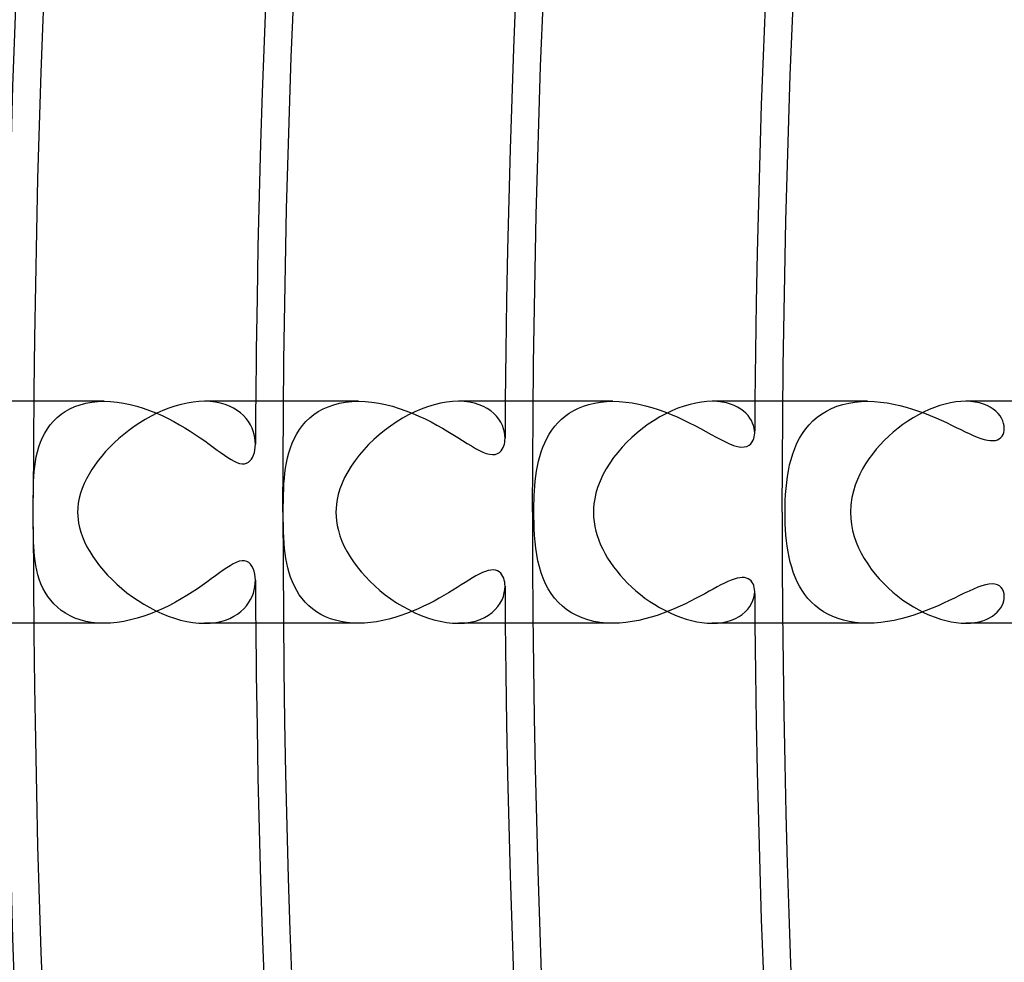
# Model space of a CAD drawing. Header units: millimetres. Extents: x -280 to 280, y -247 to 247.
# Tile 15 of 85: x -230 to -212, y -8 to 9. Entities that reach past the tile are written whole.
import ezdxf

# ---------------------------------------------------------------- set-up
doc = ezdxf.new("R2010")
doc.units = ezdxf.units.MM
doc.layers.add('HIDDEN', color=7, linetype='Continuous')
doc.layers.add('THICK', color=7, linetype='Continuous')

msp = doc.modelspace()

# ---------------------------------------------------------------- linework, layer by layer
at = {"layer": 'HIDDEN'}
for p, q in [((-228.724, 2), (-229.991, 2)), ((-229.154, 1.939), (-229.053, 1.966)), ((-229.053, 1.966), (-228.947, 1.985)), ((-228.947, 1.985), (-228.837, 1.996)), ((-228.837, 1.996), (-228.723, 2)), ((-228.723, 2), (-228.607, 1.996)), ((-228.607, 1.996), (-228.49, 1.985)), ((-228.49, 1.985), (-228.372, 1.967)), ((-228.372, 1.967), (-228.254, 1.943)), ((-226.811, 1.996), (-226.912, 2)), ((-226.716, 1.986), (-226.811, 1.996)), ((-226.625, 1.968), (-226.716, 1.986)), ((-226.54, 1.944), (-226.625, 1.968)), ((-224.138, 2), (-225.491, 2)), ((-224.585, 1.937), (-224.48, 1.965)), ((-224.48, 1.965), (-224.37, 1.984)), ((-224.37, 1.984), (-224.256, 1.996)), ((-224.256, 1.996), (-224.138, 2)), ((-224.138, 2), (-224.018, 1.996)), ((-224.018, 1.996), (-223.896, 1.985)), ((-223.896, 1.985), (-223.772, 1.966)), ((-223.772, 1.966), (-223.649, 1.941)), ((-222.233, 1.996), (-222.335, 2)), ((-222.135, 1.984), (-222.233, 1.996)), ((-222.045, 1.965), (-222.135, 1.984)), ((-221.961, 1.939), (-222.045, 1.965)), ((-219.55, 2), (-220.991, 2)), ((-219.985, 1.944), (-219.883, 1.968)), ((-219.883, 1.968), (-219.777, 1.986)), ((-219.777, 1.986), (-219.665, 1.996)), ((-219.665, 1.996), (-219.551, 2)), ((-219.551, 2), (-219.436, 1.997)), ((-219.436, 1.997), (-219.32, 1.987)), ((-219.32, 1.987), (-219.202, 1.971)), ((-219.202, 1.971), (-219.083, 1.948)), ((-217.669, 1.997), (-217.76, 2)), ((-217.584, 1.987), (-217.669, 1.997)), ((-217.504, 1.971), (-217.584, 1.987)), ((-217.431, 1.95), (-217.504, 1.971)), ((-214.96, 2), (-216.491, 2)), ((-215.408, 1.943), (-215.3, 1.968)), ((-215.3, 1.968), (-215.189, 1.986)), ((-215.189, 1.986), (-215.075, 1.997)), ((-215.075, 1.997), (-214.959, 2)), ((-214.959, 2), (-214.842, 1.997)), ((-214.842, 1.997), (-214.725, 1.987)), ((-214.725, 1.987), (-214.608, 1.971)), ((-214.608, 1.971), (-214.492, 1.95)), ((-213.102, 1.997), (-213.189, 2)), ((-213.02, 1.987), (-213.102, 1.997)), ((-212.943, 1.972), (-213.02, 1.987)), ((-212.872, 1.951), (-212.943, 1.972)), ((-229.5, 1.766), (-229.423, 1.819)), ((-229.423, 1.819), (-229.339, 1.865)), ((-229.339, 1.865), (-229.25, 1.906)), ((-229.25, 1.906), (-229.154, 1.939)), ((-228.254, 1.943), (-228.136, 1.913)), ((-228.136, 1.913), (-228.019, 1.877)), ((-228.019, 1.877), (-227.904, 1.836)), ((-227.904, 1.836), (-227.791, 1.791)), ((-227.791, 1.791), (-227.68, 1.742)), ((-226.461, 1.914), (-226.54, 1.944)), ((-226.389, 1.878), (-226.461, 1.914)), ((-226.322, 1.837), (-226.389, 1.878)), ((-226.262, 1.792), (-226.322, 1.837)), ((-226.209, 1.743), (-226.262, 1.792)), ((-224.942, 1.76), (-224.862, 1.814)), ((-224.862, 1.814), (-224.776, 1.862)), ((-224.776, 1.862), (-224.683, 1.903)), ((-224.683, 1.903), (-224.585, 1.937)), ((-223.649, 1.941), (-223.526, 1.91)), ((-223.526, 1.91), (-223.404, 1.873)), ((-223.404, 1.873), (-223.285, 1.831)), ((-223.285, 1.831), (-223.167, 1.785)), ((-223.167, 1.785), (-223.051, 1.735)), ((-221.885, 1.907), (-221.961, 1.939)), ((-221.815, 1.869), (-221.885, 1.907)), ((-221.752, 1.827), (-221.815, 1.869)), ((-221.697, 1.78), (-221.752, 1.827)), ((-221.648, 1.73), (-221.697, 1.78)), ((-220.411, 1.733), (-220.337, 1.786)), ((-220.337, 1.786), (-220.257, 1.834)), ((-220.257, 1.834), (-220.172, 1.876)), ((-220.172, 1.876), (-220.081, 1.913)), ((-220.081, 1.913), (-219.985, 1.944)), ((-219.083, 1.948), (-218.965, 1.921)), ((-218.965, 1.921), (-218.848, 1.888)), ((-218.848, 1.888), (-218.732, 1.851)), ((-218.732, 1.851), (-218.616, 1.81)), ((-218.616, 1.81), (-218.503, 1.765)), ((-217.363, 1.925), (-217.431, 1.95)), ((-217.302, 1.895), (-217.363, 1.925)), ((-217.246, 1.861), (-217.302, 1.895)), ((-217.196, 1.824), (-217.246, 1.861)), ((-217.152, 1.784), (-217.196, 1.824)), ((-217.114, 1.742), (-217.152, 1.784)), ((-215.789, 1.771), (-215.702, 1.824)), ((-215.702, 1.824), (-215.61, 1.87)), ((-215.61, 1.87), (-215.512, 1.91)), ((-215.512, 1.91), (-215.408, 1.943)), ((-214.492, 1.95), (-214.377, 1.925)), ((-214.377, 1.925), (-214.263, 1.895)), ((-214.263, 1.895), (-214.152, 1.861)), ((-214.152, 1.861), (-214.043, 1.825)), ((-214.043, 1.825), (-213.936, 1.785)), ((-213.936, 1.785), (-213.831, 1.744)), ((-212.806, 1.925), (-212.872, 1.951)), ((-212.747, 1.895), (-212.806, 1.925)), ((-212.693, 1.86), (-212.747, 1.895)), ((-212.647, 1.822), (-212.693, 1.86)), ((-212.606, 1.782), (-212.647, 1.822)), ((-212.572, 1.739), (-212.606, 1.782)), ((-229.695, 1.576), (-229.636, 1.644)), ((-229.636, 1.644), (-229.571, 1.707)), ((-229.571, 1.707), (-229.5, 1.766)), ((-227.68, 1.742), (-227.571, 1.69)), ((-227.571, 1.69), (-227.466, 1.635)), ((-227.466, 1.635), (-227.364, 1.578)), ((-226.161, 1.69), (-226.209, 1.743)), ((-226.12, 1.634), (-226.161, 1.69)), ((-226.086, 1.577), (-226.12, 1.634)), ((-225.145, 1.566), (-225.084, 1.636)), ((-225.084, 1.636), (-225.016, 1.7)), ((-225.016, 1.7), (-224.942, 1.76)), ((-223.051, 1.735), (-222.938, 1.682)), ((-222.938, 1.682), (-222.829, 1.627)), ((-222.829, 1.627), (-222.724, 1.571)), ((-221.607, 1.676), (-221.648, 1.73)), ((-221.572, 1.621), (-221.607, 1.676)), ((-221.544, 1.563), (-221.572, 1.621)), ((-220.599, 1.549), (-220.542, 1.614)), ((-220.542, 1.614), (-220.479, 1.676)), ((-220.479, 1.676), (-220.411, 1.733)), ((-218.503, 1.765), (-218.391, 1.717)), ((-218.391, 1.717), (-218.282, 1.666)), ((-218.282, 1.666), (-218.175, 1.614)), ((-218.175, 1.614), (-218.071, 1.561)), ((-217.081, 1.698), (-217.114, 1.742)), ((-217.054, 1.653), (-217.081, 1.698)), ((-217.032, 1.607), (-217.054, 1.653)), ((-217.016, 1.561), (-217.032, 1.607)), ((-216.015, 1.575), (-215.946, 1.646)), ((-215.946, 1.646), (-215.871, 1.711)), ((-215.871, 1.711), (-215.789, 1.771)), ((-213.831, 1.744), (-213.73, 1.701)), ((-213.73, 1.701), (-213.633, 1.658)), ((-213.633, 1.658), (-213.539, 1.615)), ((-213.539, 1.615), (-213.449, 1.572)), ((-212.544, 1.694), (-212.572, 1.739)), ((-212.522, 1.648), (-212.544, 1.694)), ((-212.507, 1.602), (-212.522, 1.648)), ((-212.497, 1.556), (-212.507, 1.602)), ((-229.836, 1.346), (-229.794, 1.427)), ((-229.794, 1.427), (-229.747, 1.503)), ((-229.747, 1.503), (-229.695, 1.576)), ((-227.364, 1.578), (-227.266, 1.52)), ((-227.266, 1.52), (-227.171, 1.461)), ((-227.171, 1.461), (-227.08, 1.402)), ((-226.057, 1.518), (-226.086, 1.577)), ((-226.035, 1.459), (-226.057, 1.518)), ((-226.017, 1.399), (-226.035, 1.459)), ((-225.25, 1.415), (-225.2, 1.493)), ((-225.2, 1.493), (-225.145, 1.566)), ((-222.724, 1.571), (-222.623, 1.514)), ((-222.623, 1.514), (-222.526, 1.457)), ((-222.526, 1.457), (-222.434, 1.401)), ((-221.522, 1.505), (-221.544, 1.563)), ((-221.507, 1.446), (-221.522, 1.505)), ((-221.499, 1.389), (-221.507, 1.446)), ((-220.699, 1.408), (-220.652, 1.48)), ((-220.652, 1.48), (-220.599, 1.549)), ((-218.071, 1.561), (-217.971, 1.508)), ((-217.971, 1.508), (-217.873, 1.455)), ((-217.873, 1.455), (-217.78, 1.403)), ((-217.004, 1.516), (-217.016, 1.561)), ((-216.997, 1.471), (-217.004, 1.516)), ((-216.995, 1.428), (-216.997, 1.471)), ((-216.997, 1.394), (-216.995, 1.428)), ((-216.135, 1.418), (-216.078, 1.499)), ((-216.078, 1.499), (-216.015, 1.575)), ((-213.449, 1.572), (-213.363, 1.53)), ((-213.363, 1.53), (-213.28, 1.49)), ((-213.28, 1.49), (-213.202, 1.452)), ((-213.202, 1.452), (-213.126, 1.417)), ((-212.518, 1.403), (-212.505, 1.437)), ((-212.505, 1.437), (-212.497, 1.473)), ((-212.495, 1.511), (-212.497, 1.556)), ((-212.497, 1.473), (-212.495, 1.511)), ((-229.901, 1.177), (-229.871, 1.263)), ((-229.871, 1.263), (-229.836, 1.346)), ((-227.08, 1.402), (-226.993, 1.343)), ((-226.993, 1.343), (-226.91, 1.285)), ((-226.91, 1.285), (-226.831, 1.228)), ((-226.006, 1.34), (-226.017, 1.399)), ((-225.999, 1.281), (-226.006, 1.34)), ((-225.997, 1.225), (-225.999, 1.281)), ((-225.365, 1.161), (-225.332, 1.248)), ((-225.332, 1.248), (-225.293, 1.333)), ((-225.293, 1.333), (-225.25, 1.415)), ((-222.434, 1.401), (-222.346, 1.346)), ((-222.346, 1.346), (-222.261, 1.293)), ((-222.261, 1.293), (-222.18, 1.242)), ((-221.508, 1.228), (-221.502, 1.261)), ((-221.502, 1.261), (-221.498, 1.297)), ((-221.496, 1.333), (-221.499, 1.389)), ((-221.498, 1.297), (-221.496, 1.333)), ((-220.814, 1.173), (-220.78, 1.254)), ((-220.78, 1.254), (-220.742, 1.332)), ((-220.742, 1.332), (-220.699, 1.408)), ((-217.78, 1.403), (-217.69, 1.354)), ((-217.69, 1.354), (-217.604, 1.309)), ((-217.604, 1.309), (-217.523, 1.268)), ((-217.523, 1.268), (-217.447, 1.234)), ((-217.062, 1.236), (-217.038, 1.268)), ((-217.038, 1.268), (-217.021, 1.3)), ((-217.021, 1.3), (-217.009, 1.331)), ((-217.009, 1.331), (-217.002, 1.361)), ((-217.002, 1.361), (-216.997, 1.394)), ((-216.274, 1.15), (-216.233, 1.243)), ((-216.233, 1.243), (-216.187, 1.333)), ((-216.187, 1.333), (-216.135, 1.418)), ((-213.126, 1.417), (-213.054, 1.385)), ((-213.054, 1.385), (-212.985, 1.356)), ((-212.985, 1.356), (-212.919, 1.332)), ((-212.919, 1.332), (-212.857, 1.313)), ((-212.857, 1.313), (-212.8, 1.299)), ((-212.8, 1.299), (-212.747, 1.292)), ((-212.747, 1.292), (-212.699, 1.291)), ((-212.699, 1.291), (-212.655, 1.296)), ((-212.655, 1.296), (-212.618, 1.308)), ((-212.618, 1.308), (-212.585, 1.325)), ((-212.585, 1.325), (-212.558, 1.347)), ((-212.558, 1.347), (-212.535, 1.373)), ((-212.535, 1.373), (-212.518, 1.403)), ((-229.947, 1.002), (-229.926, 1.09)), ((-229.926, 1.09), (-229.901, 1.177)), ((-226.831, 1.228), (-226.755, 1.173)), ((-226.755, 1.173), (-226.684, 1.121)), ((-226.684, 1.121), (-226.616, 1.072)), ((-226.616, 1.072), (-226.552, 1.027)), ((-226.03, 1.031), (-226.015, 1.075)), ((-226.015, 1.075), (-226.005, 1.122)), ((-226.005, 1.122), (-225.999, 1.173)), ((-225.999, 1.173), (-225.997, 1.225)), ((-225.417, 0.981), (-225.393, 1.072)), ((-225.393, 1.072), (-225.365, 1.161)), ((-222.18, 1.242), (-222.103, 1.195)), ((-222.103, 1.195), (-222.029, 1.152)), ((-222.029, 1.152), (-221.959, 1.115)), ((-221.959, 1.115), (-221.894, 1.084)), ((-221.894, 1.084), (-221.833, 1.06)), ((-221.632, 1.057), (-221.596, 1.078)), ((-221.596, 1.078), (-221.568, 1.105)), ((-221.568, 1.105), (-221.546, 1.136)), ((-221.546, 1.136), (-221.529, 1.167)), ((-221.529, 1.167), (-221.517, 1.197)), ((-221.517, 1.197), (-221.508, 1.228)), ((-220.87, 1.005), (-220.844, 1.09)), ((-220.844, 1.09), (-220.814, 1.173)), ((-217.447, 1.234), (-217.375, 1.206)), ((-217.375, 1.206), (-217.307, 1.187)), ((-217.307, 1.187), (-217.244, 1.176)), ((-217.244, 1.176), (-217.187, 1.177)), ((-217.187, 1.177), (-217.137, 1.188)), ((-217.137, 1.188), (-217.095, 1.209)), ((-217.095, 1.209), (-217.062, 1.236)), ((-216.309, 1.053), (-216.274, 1.15)), ((-229.975, 0.824), (-229.963, 0.913)), ((-229.963, 0.913), (-229.947, 1.002)), ((-226.552, 1.027), (-226.491, 0.986)), ((-226.491, 0.986), (-226.434, 0.951)), ((-226.434, 0.951), (-226.381, 0.922)), ((-226.381, 0.922), (-226.33, 0.898)), ((-226.33, 0.898), (-226.281, 0.882)), ((-226.156, 0.884), (-226.123, 0.901)), ((-226.123, 0.901), (-226.094, 0.925)), ((-226.094, 0.925), (-226.069, 0.955)), ((-226.069, 0.955), (-226.047, 0.99)), ((-226.047, 0.99), (-226.03, 1.031)), ((-225.452, 0.797), (-225.436, 0.889)), ((-225.436, 0.889), (-225.417, 0.981)), ((-221.833, 1.06), (-221.775, 1.045)), ((-221.775, 1.045), (-221.722, 1.039)), ((-221.722, 1.039), (-221.674, 1.043)), ((-221.674, 1.043), (-221.632, 1.057)), ((-220.911, 0.831), (-220.892, 0.919)), ((-220.892, 0.919), (-220.87, 1.005)), ((-216.365, 0.852), (-216.339, 0.954)), ((-216.339, 0.954), (-216.309, 1.053)), ((-229.991, 0.646), (-229.984, 0.735)), ((-229.984, 0.735), (-229.975, 0.824)), ((-226.281, 0.882), (-226.236, 0.874)), ((-226.236, 0.874), (-226.194, 0.875)), ((-226.194, 0.875), (-226.156, 0.884)), ((-225.464, 0.703), (-225.452, 0.797)), ((-220.939, 0.652), (-220.927, 0.742)), ((-220.927, 0.742), (-220.911, 0.831)), ((-216.404, 0.642), (-216.387, 0.748)), ((-216.387, 0.748), (-216.365, 0.852)), ((-229.998, 0.46), (-229.995, 0.555)), ((-229.995, 0.555), (-229.991, 0.646)), ((-225.481, 0.513), (-225.473, 0.61)), ((-225.473, 0.61), (-225.464, 0.703)), ((-220.958, 0.472), (-220.95, 0.562)), ((-220.95, 0.562), (-220.939, 0.652)), ((-216.429, 0.428), (-216.418, 0.535)), ((-216.418, 0.535), (-216.404, 0.642)), ((-230, 0.261), (-229.999, 0.362)), ((-229.999, 0.362), (-229.998, 0.46)), ((-225.49, 0.313), (-225.486, 0.414)), ((-225.486, 0.414), (-225.481, 0.513)), ((-220.969, 0.302), (-220.964, 0.385)), ((-220.964, 0.385), (-220.958, 0.472)), ((-216.437, 0.322), (-216.429, 0.428)), ((-225.494, 0.104), (-225.492, 0.209)), ((-225.492, 0.209), (-225.49, 0.313)), ((-220.974, 0.146), (-220.972, 0.222)), ((-220.972, 0.222), (-220.969, 0.302)), ((-216.446, 0.107), (-216.443, 0.215)), ((-216.443, 0.215), (-216.437, 0.322)), ((-225.494, 0), (-225.494, 0.104)), ((-225.494, -0.115), (-225.494, 0)), ((-220.975, 0.073), (-220.974, 0.146)), ((-220.975, 0), (-220.975, 0.073)), ((-216.447, 0), (-216.446, 0.107)), ((-216.446, -0.104), (-216.447, 0)), ((-225.492, -0.231), (-225.494, -0.115)), ((-220.975, -0.091), (-220.975, 0)), ((-220.973, -0.19), (-220.975, -0.091)), ((-216.443, -0.207), (-216.446, -0.104)), ((-229.999, -0.352), (-230, -0.261)), ((-229.998, -0.442), (-229.999, -0.352)), ((-225.489, -0.344), (-225.492, -0.231)), ((-225.484, -0.452), (-225.489, -0.344)), ((-220.969, -0.297), (-220.973, -0.19)), ((-220.963, -0.411), (-220.969, -0.297)), ((-216.438, -0.309), (-216.443, -0.207)), ((-216.431, -0.411), (-216.438, -0.309)), ((-229.996, -0.531), (-229.998, -0.442)), ((-229.992, -0.619), (-229.996, -0.531)), ((-225.478, -0.555), (-225.484, -0.452)), ((-220.953, -0.531), (-220.963, -0.411)), ((-220.94, -0.648), (-220.953, -0.531)), ((-216.421, -0.513), (-216.431, -0.411)), ((-216.409, -0.612), (-216.421, -0.513)), ((-229.987, -0.706), (-229.992, -0.619)), ((-229.979, -0.791), (-229.987, -0.706)), ((-225.469, -0.652), (-225.478, -0.555)), ((-225.459, -0.742), (-225.469, -0.652)), ((-220.923, -0.763), (-220.94, -0.648)), ((-216.393, -0.71), (-216.409, -0.612)), ((-229.969, -0.875), (-229.979, -0.791)), ((-229.955, -0.958), (-229.969, -0.875)), ((-226.287, -0.884), (-226.34, -0.903)), ((-226.237, -0.874), (-226.287, -0.884)), ((-226.192, -0.875), (-226.237, -0.874)), ((-226.151, -0.886), (-226.192, -0.875)), ((-226.115, -0.907), (-226.151, -0.886)), ((-225.446, -0.83), (-225.459, -0.742)), ((-225.43, -0.917), (-225.446, -0.83)), ((-220.902, -0.875), (-220.923, -0.763)), ((-220.876, -0.983), (-220.902, -0.875)), ((-216.375, -0.806), (-216.393, -0.71)), ((-216.354, -0.9), (-216.375, -0.806)), ((-229.938, -1.042), (-229.955, -0.958)), ((-229.917, -1.125), (-229.938, -1.042)), ((-226.578, -1.045), (-226.646, -1.094)), ((-226.514, -1.001), (-226.578, -1.045)), ((-226.454, -0.963), (-226.514, -1.001)), ((-226.396, -0.929), (-226.454, -0.963)), ((-226.34, -0.903), (-226.396, -0.929)), ((-226.084, -0.935), (-226.115, -0.907)), ((-226.058, -0.971), (-226.084, -0.935)), ((-226.036, -1.014), (-226.058, -0.971)), ((-226.019, -1.061), (-226.036, -1.014)), ((-226.007, -1.113), (-226.019, -1.061)), ((-225.411, -1.004), (-225.43, -0.917)), ((-225.388, -1.089), (-225.411, -1.004)), ((-221.798, -1.05), (-221.849, -1.066)), ((-221.751, -1.041), (-221.798, -1.05)), ((-221.707, -1.04), (-221.751, -1.041)), ((-221.667, -1.045), (-221.707, -1.04)), ((-221.632, -1.057), (-221.667, -1.045)), ((-221.6, -1.075), (-221.632, -1.057)), ((-220.845, -1.089), (-220.876, -0.983)), ((-216.328, -0.991), (-216.354, -0.9)), ((-216.3, -1.081), (-216.328, -0.991)), ((-229.892, -1.206), (-229.917, -1.125)), ((-229.862, -1.287), (-229.892, -1.206)), ((-226.792, -1.2), (-226.872, -1.257)), ((-226.717, -1.146), (-226.792, -1.2)), ((-226.646, -1.094), (-226.717, -1.146)), ((-225.999, -1.168), (-226.007, -1.113)), ((-225.997, -1.225), (-225.999, -1.168)), ((-225.999, -1.28), (-225.997, -1.225)), ((-225.361, -1.172), (-225.388, -1.089)), ((-225.329, -1.254), (-225.361, -1.172)), ((-222.149, -1.223), (-222.217, -1.266)), ((-222.084, -1.184), (-222.149, -1.223)), ((-222.021, -1.148), (-222.084, -1.184)), ((-221.961, -1.115), (-222.021, -1.148)), ((-221.903, -1.088), (-221.961, -1.115)), ((-221.849, -1.066), (-221.903, -1.088)), ((-221.574, -1.099), (-221.6, -1.075)), ((-221.552, -1.126), (-221.574, -1.099)), ((-221.534, -1.157), (-221.552, -1.126)), ((-221.52, -1.189), (-221.534, -1.157)), ((-221.51, -1.223), (-221.52, -1.189)), ((-221.502, -1.258), (-221.51, -1.223)), ((-220.808, -1.19), (-220.845, -1.089)), ((-220.765, -1.287), (-220.808, -1.19)), ((-217.419, -1.223), (-217.477, -1.247)), ((-217.364, -1.203), (-217.419, -1.223)), ((-217.312, -1.188), (-217.364, -1.203)), ((-217.264, -1.179), (-217.312, -1.188)), ((-217.22, -1.175), (-217.264, -1.179)), ((-217.18, -1.177), (-217.22, -1.175)), ((-217.144, -1.185), (-217.18, -1.177)), ((-217.112, -1.198), (-217.144, -1.185)), ((-217.084, -1.216), (-217.112, -1.198)), ((-217.061, -1.238), (-217.084, -1.216)), ((-217.041, -1.263), (-217.061, -1.238)), ((-216.267, -1.167), (-216.3, -1.081)), ((-216.229, -1.251), (-216.267, -1.167)), ((-229.826, -1.365), (-229.862, -1.287)), ((-229.786, -1.442), (-229.826, -1.365)), ((-227.043, -1.377), (-227.135, -1.438)), ((-226.955, -1.317), (-227.043, -1.377)), ((-226.872, -1.257), (-226.955, -1.317)), ((-226.033, -1.455), (-226.017, -1.396)), ((-226.017, -1.396), (-226.005, -1.338)), ((-226.005, -1.338), (-225.999, -1.28)), ((-225.293, -1.334), (-225.329, -1.254)), ((-225.252, -1.411), (-225.293, -1.334)), ((-225.205, -1.485), (-225.252, -1.411)), ((-222.436, -1.402), (-222.516, -1.451)), ((-222.36, -1.355), (-222.436, -1.402)), ((-222.287, -1.309), (-222.36, -1.355)), ((-222.217, -1.266), (-222.287, -1.309)), ((-221.509, -1.453), (-221.499, -1.392)), ((-221.498, -1.295), (-221.502, -1.258)), ((-221.499, -1.392), (-221.496, -1.333)), ((-221.496, -1.333), (-221.498, -1.295)), ((-220.717, -1.378), (-220.765, -1.287)), ((-220.662, -1.465), (-220.717, -1.378)), ((-217.742, -1.383), (-217.817, -1.424)), ((-217.67, -1.344), (-217.742, -1.383)), ((-217.603, -1.308), (-217.67, -1.344)), ((-217.538, -1.276), (-217.603, -1.308)), ((-217.477, -1.247), (-217.538, -1.276)), ((-217.025, -1.291), (-217.041, -1.263)), ((-217.012, -1.322), (-217.025, -1.291)), ((-217.003, -1.355), (-217.012, -1.322)), ((-216.997, -1.391), (-217.003, -1.355)), ((-216.995, -1.428), (-216.997, -1.391)), ((-216.188, -1.332), (-216.229, -1.251)), ((-216.141, -1.409), (-216.188, -1.332)), ((-216.09, -1.483), (-216.141, -1.409)), ((-213.131, -1.419), (-213.216, -1.459)), ((-213.051, -1.383), (-213.131, -1.419)), ((-212.974, -1.352), (-213.051, -1.383)), ((-212.902, -1.326), (-212.974, -1.352)), ((-212.834, -1.306), (-212.902, -1.326)), ((-212.772, -1.295), (-212.834, -1.306)), ((-212.714, -1.29), (-212.772, -1.295)), ((-212.663, -1.295), (-212.714, -1.29)), ((-212.619, -1.307), (-212.663, -1.295)), ((-212.581, -1.328), (-212.619, -1.307)), ((-212.55, -1.355), (-212.581, -1.328)), ((-212.526, -1.388), (-212.55, -1.355)), ((-212.509, -1.426), (-212.526, -1.388)), ((-229.739, -1.515), (-229.786, -1.442)), ((-229.687, -1.585), (-229.739, -1.515)), ((-229.629, -1.651), (-229.687, -1.585)), ((-227.332, -1.56), (-227.437, -1.619)), ((-227.232, -1.499), (-227.332, -1.56)), ((-227.135, -1.438), (-227.232, -1.499)), ((-226.118, -1.631), (-226.084, -1.573)), ((-226.084, -1.573), (-226.056, -1.515)), ((-226.056, -1.515), (-226.033, -1.455)), ((-225.154, -1.555), (-225.205, -1.485)), ((-225.097, -1.622), (-225.154, -1.555)), ((-222.685, -1.549), (-222.775, -1.599)), ((-222.599, -1.5), (-222.685, -1.549)), ((-222.516, -1.451), (-222.599, -1.5)), ((-221.582, -1.639), (-221.55, -1.578)), ((-221.55, -1.578), (-221.526, -1.515)), ((-221.526, -1.515), (-221.509, -1.453)), ((-220.601, -1.547), (-220.662, -1.465)), ((-220.534, -1.623), (-220.601, -1.547)), ((-218.062, -1.556), (-218.151, -1.602)), ((-217.977, -1.511), (-218.062, -1.556)), ((-217.895, -1.467), (-217.977, -1.511)), ((-217.817, -1.424), (-217.895, -1.467)), ((-217.05, -1.645), (-217.026, -1.591)), ((-217.026, -1.591), (-217.009, -1.536)), ((-217.009, -1.536), (-216.998, -1.481)), ((-216.998, -1.481), (-216.995, -1.428)), ((-216.034, -1.554), (-216.09, -1.483)), ((-215.972, -1.62), (-216.034, -1.554)), ((-213.49, -1.591), (-213.588, -1.637)), ((-213.395, -1.546), (-213.49, -1.591)), ((-213.304, -1.502), (-213.395, -1.546)), ((-213.216, -1.459), (-213.304, -1.502)), ((-212.518, -1.637), (-212.505, -1.594)), ((-212.498, -1.467), (-212.509, -1.426)), ((-212.505, -1.594), (-212.497, -1.552)), ((-212.495, -1.511), (-212.498, -1.467)), ((-212.497, -1.552), (-212.495, -1.511)), ((-229.565, -1.713), (-229.629, -1.651)), ((-229.495, -1.769), (-229.565, -1.713)), ((-229.419, -1.821), (-229.495, -1.769)), ((-227.657, -1.732), (-227.772, -1.783)), ((-227.545, -1.677), (-227.657, -1.732)), ((-227.437, -1.619), (-227.545, -1.677)), ((-226.258, -1.789), (-226.205, -1.739)), ((-226.205, -1.739), (-226.159, -1.686)), ((-226.159, -1.686), (-226.118, -1.631)), ((-225.035, -1.684), (-225.097, -1.622)), ((-224.967, -1.741), (-225.035, -1.684)), ((-224.894, -1.793), (-224.967, -1.741)), ((-223.064, -1.741), (-223.166, -1.785)), ((-222.965, -1.695), (-223.064, -1.741)), ((-222.868, -1.647), (-222.965, -1.695)), ((-222.775, -1.599), (-222.868, -1.647)), ((-221.727, -1.807), (-221.671, -1.754)), ((-221.671, -1.754), (-221.623, -1.698)), ((-221.623, -1.698), (-221.582, -1.639)), ((-220.46, -1.692), (-220.534, -1.623)), ((-220.381, -1.756), (-220.46, -1.692)), ((-220.295, -1.812), (-220.381, -1.756)), ((-218.437, -1.737), (-218.539, -1.779)), ((-218.338, -1.693), (-218.437, -1.737)), ((-218.243, -1.648), (-218.338, -1.693)), ((-218.151, -1.602), (-218.243, -1.648)), ((-217.165, -1.796), (-217.12, -1.749)), ((-217.12, -1.749), (-217.081, -1.698)), ((-217.081, -1.698), (-217.05, -1.645)), ((-215.906, -1.682), (-215.972, -1.62)), ((-215.834, -1.739), (-215.906, -1.682)), ((-215.756, -1.792), (-215.834, -1.739)), ((-213.903, -1.772), (-214.014, -1.814)), ((-213.794, -1.728), (-213.903, -1.772)), ((-213.689, -1.683), (-213.794, -1.728)), ((-213.588, -1.637), (-213.689, -1.683)), ((-212.624, -1.8), (-212.589, -1.761)), ((-212.589, -1.761), (-212.56, -1.721)), ((-212.56, -1.721), (-212.536, -1.679)), ((-212.536, -1.679), (-212.518, -1.637)), ((-229.337, -1.867), (-229.419, -1.821)), ((-229.249, -1.906), (-229.337, -1.867)), ((-229.154, -1.939), (-229.249, -1.906)), ((-229.054, -1.966), (-229.154, -1.939)), ((-228.247, -1.941), (-228.369, -1.967)), ((-228.126, -1.91), (-228.247, -1.941)), ((-228.007, -1.873), (-228.126, -1.91)), ((-227.888, -1.83), (-228.007, -1.873)), ((-227.772, -1.783), (-227.888, -1.83)), ((-226.621, -1.967), (-226.536, -1.942)), ((-226.536, -1.942), (-226.457, -1.912)), ((-226.457, -1.912), (-226.384, -1.875)), ((-226.384, -1.875), (-226.318, -1.834)), ((-226.318, -1.834), (-226.258, -1.789)), ((-224.816, -1.84), (-224.894, -1.793)), ((-224.733, -1.882), (-224.816, -1.84)), ((-224.645, -1.918), (-224.733, -1.882)), ((-224.551, -1.947), (-224.645, -1.918)), ((-224.453, -1.97), (-224.551, -1.947)), ((-223.701, -1.952), (-223.811, -1.973)), ((-223.591, -1.927), (-223.701, -1.952)), ((-223.482, -1.897), (-223.591, -1.927)), ((-223.375, -1.863), (-223.482, -1.897)), ((-223.27, -1.826), (-223.375, -1.863)), ((-223.166, -1.785), (-223.27, -1.826)), ((-222.031, -1.961), (-221.943, -1.932)), ((-221.943, -1.932), (-221.863, -1.896)), ((-221.863, -1.896), (-221.791, -1.854)), ((-221.791, -1.854), (-221.727, -1.807)), ((-220.202, -1.862), (-220.295, -1.812)), ((-220.104, -1.905), (-220.202, -1.862)), ((-220, -1.939), (-220.104, -1.905)), ((-219.892, -1.966), (-220, -1.939)), ((-219.086, -1.949), (-219.201, -1.97)), ((-218.973, -1.923), (-219.086, -1.949)), ((-218.861, -1.892), (-218.973, -1.923)), ((-218.751, -1.858), (-218.861, -1.892)), ((-218.643, -1.82), (-218.751, -1.858)), ((-218.539, -1.779), (-218.643, -1.82)), ((-217.493, -1.968), (-217.415, -1.945)), ((-217.415, -1.945), (-217.343, -1.915)), ((-217.343, -1.915), (-217.277, -1.88)), ((-217.277, -1.88), (-217.218, -1.841)), ((-217.218, -1.841), (-217.165, -1.796)), ((-215.674, -1.839), (-215.756, -1.792)), ((-215.585, -1.881), (-215.674, -1.839)), ((-215.492, -1.917), (-215.585, -1.881)), ((-215.393, -1.947), (-215.492, -1.917)), ((-215.291, -1.97), (-215.393, -1.947)), ((-214.482, -1.948), (-214.602, -1.97)), ((-214.363, -1.921), (-214.482, -1.948)), ((-214.245, -1.89), (-214.363, -1.921)), ((-214.128, -1.854), (-214.245, -1.89)), ((-214.014, -1.814), (-214.128, -1.854)), ((-212.881, -1.954), (-212.819, -1.931)), ((-212.819, -1.931), (-212.761, -1.903)), ((-212.761, -1.903), (-212.71, -1.872)), ((-212.71, -1.872), (-212.664, -1.837)), ((-212.664, -1.837), (-212.624, -1.8)), ((-228.724, -2), (-229.991, -2)), ((-228.949, -1.985), (-229.054, -1.966)), ((-228.839, -1.996), (-228.949, -1.985)), ((-228.725, -2), (-228.839, -1.996)), ((-228.608, -1.996), (-228.725, -2)), ((-228.489, -1.985), (-228.608, -1.996)), ((-228.369, -1.967), (-228.489, -1.985)), ((-226.912, -2), (-226.81, -1.996)), ((-226.81, -1.996), (-226.712, -1.985)), ((-226.712, -1.985), (-226.621, -1.967)), ((-224.138, -2), (-225.491, -2)), ((-224.351, -1.987), (-224.453, -1.97)), ((-224.246, -1.997), (-224.351, -1.987)), ((-224.138, -2), (-224.246, -1.997)), ((-224.03, -1.997), (-224.138, -2)), ((-223.921, -1.988), (-224.03, -1.997)), ((-223.811, -1.973), (-223.921, -1.988)), ((-222.336, -2), (-222.228, -1.996)), ((-222.228, -1.996), (-222.126, -1.982)), ((-222.126, -1.982), (-222.031, -1.961)), ((-219.55, -2), (-220.991, -2)), ((-219.78, -1.985), (-219.892, -1.966)), ((-219.665, -1.996), (-219.78, -1.985)), ((-219.548, -2), (-219.665, -1.996)), ((-219.432, -1.996), (-219.548, -2)), ((-219.316, -1.986), (-219.432, -1.996)), ((-219.201, -1.97), (-219.316, -1.986)), ((-217.762, -2), (-217.667, -1.996)), ((-217.667, -1.996), (-217.577, -1.986)), ((-217.577, -1.986), (-217.493, -1.968)), ((-214.96, -2), (-216.491, -2)), ((-215.184, -1.987), (-215.291, -1.97)), ((-215.073, -1.997), (-215.184, -1.987)), ((-214.96, -2), (-215.073, -1.997)), ((-214.842, -1.997), (-214.96, -2)), ((-214.722, -1.987), (-214.842, -1.997)), ((-214.602, -1.97), (-214.722, -1.987)), ((-213.188, -2), (-213.104, -1.997)), ((-213.104, -1.997), (-213.024, -1.988)), ((-213.024, -1.988), (-212.95, -1.974)), ((-212.95, -1.974), (-212.881, -1.954))]:
    msp.add_line(p, q, dxfattribs=at)
for radius, start, end in [(226, 179.49295, 179.68953), (221.5, 179.48264, 179.65516), (217, 179.47192, 179.62296), (226, 180.31047, 180.50705), (221.5, 180.34484, 180.51736), (217, 180.37704, 180.52808)]:
    msp.add_arc((0, 0), radius, start, end, dxfattribs=at)
at = {"layer": 'THICK'}
for p, q in [((-225.351, 8.204), (-225.235, 10.937)), ((-220.854, 8.04), (-220.74, 10.718)), ((-216.357, 7.877), (-216.245, 10.5)), ((-225.434, 5.47), (-225.351, 8.204)), ((-220.935, 5.361), (-220.854, 8.04)), ((-216.436, 5.252), (-216.357, 7.877)), ((-225.483, 2.735), (-225.434, 5.47)), ((-220.984, 2.681), (-220.935, 5.361)), ((-216.484, 2.626), (-216.436, 5.252)), ((-225.5, 0), (-225.483, 2.735)), ((-221, 0), (-220.984, 2.681)), ((-216.5, 0), (-216.484, 2.626)), ((-229.991, 2), (-231.49, 2)), ((-227.227, 1.968), (-227.337, 1.944)), ((-227.12, 1.986), (-227.227, 1.968)), ((-227.014, 1.996), (-227.12, 1.986)), ((-226.912, 2), (-227.014, 1.996)), ((-225.491, 2), (-226.912, 2)), ((-222.661, 1.964), (-222.776, 1.937)), ((-222.55, 1.984), (-222.661, 1.964)), ((-222.44, 1.996), (-222.55, 1.984)), ((-222.335, 2), (-222.44, 1.996)), ((-220.991, 2), (-222.336, 2)), ((-218.056, 1.969), (-218.161, 1.945)), ((-217.953, 1.987), (-218.056, 1.969)), ((-217.855, 1.997), (-217.953, 1.987)), ((-217.76, 2), (-217.855, 1.997)), ((-216.491, 2), (-217.761, 2)), ((-213.463, 1.972), (-213.559, 1.95)), ((-213.369, 1.988), (-213.463, 1.972)), ((-213.277, 1.997), (-213.369, 1.988)), ((-213.189, 2), (-213.277, 1.997)), ((-211.991, 2), (-213.189, 2)), ((-227.771, 1.784), (-227.877, 1.731)), ((-227.664, 1.833), (-227.771, 1.784)), ((-227.555, 1.875), (-227.664, 1.833)), ((-227.446, 1.913), (-227.555, 1.875)), ((-227.337, 1.944), (-227.446, 1.913)), ((-223.122, 1.81), (-223.235, 1.754)), ((-223.007, 1.859), (-223.122, 1.81)), ((-222.891, 1.902), (-223.007, 1.859)), ((-222.776, 1.937), (-222.891, 1.902)), ((-218.596, 1.777), (-218.704, 1.719)), ((-218.487, 1.829), (-218.596, 1.777)), ((-218.378, 1.875), (-218.487, 1.829)), ((-218.269, 1.913), (-218.378, 1.875)), ((-218.161, 1.945), (-218.269, 1.913)), ((-213.949, 1.805), (-214.044, 1.756)), ((-213.851, 1.85), (-213.949, 1.805)), ((-213.753, 1.889), (-213.851, 1.85)), ((-213.656, 1.923), (-213.753, 1.889)), ((-213.559, 1.95), (-213.656, 1.923)), ((-228.082, 1.611), (-228.181, 1.545)), ((-227.981, 1.673), (-228.082, 1.611)), ((-227.877, 1.731), (-227.981, 1.673)), ((-223.456, 1.626), (-223.563, 1.553)), ((-223.347, 1.693), (-223.456, 1.626)), ((-223.235, 1.754), (-223.347, 1.693)), ((-218.81, 1.656), (-218.914, 1.586)), ((-218.704, 1.719), (-218.81, 1.656)), ((-214.231, 1.644), (-214.322, 1.582)), ((-214.139, 1.702), (-214.231, 1.644)), ((-214.044, 1.756), (-214.139, 1.702)), ((-228.276, 1.476), (-228.369, 1.403)), ((-228.181, 1.545), (-228.276, 1.476)), ((-223.667, 1.476), (-223.767, 1.395)), ((-223.563, 1.553), (-223.667, 1.476)), ((-219.115, 1.433), (-219.209, 1.35)), ((-219.016, 1.512), (-219.115, 1.433)), ((-218.914, 1.586), (-219.016, 1.512)), ((-214.496, 1.445), (-214.578, 1.372)), ((-214.41, 1.515), (-214.496, 1.445)), ((-214.322, 1.582), (-214.41, 1.515)), ((-228.542, 1.251), (-228.621, 1.173)), ((-228.457, 1.328), (-228.542, 1.251)), ((-228.369, 1.403), (-228.457, 1.328)), ((-223.864, 1.309), (-223.956, 1.219)), ((-223.767, 1.395), (-223.864, 1.309)), ((-219.299, 1.263), (-219.384, 1.173)), ((-219.209, 1.35), (-219.299, 1.263)), ((-214.658, 1.296), (-214.733, 1.217)), ((-214.578, 1.372), (-214.658, 1.296)), ((-228.696, 1.093), (-228.766, 1.013)), ((-228.621, 1.173), (-228.696, 1.093)), ((-224.043, 1.126), (-224.125, 1.03)), ((-223.956, 1.219), (-224.043, 1.126)), ((-219.464, 1.08), (-219.539, 0.985)), ((-219.384, 1.173), (-219.464, 1.08)), ((-214.805, 1.135), (-214.873, 1.05)), ((-214.733, 1.217), (-214.805, 1.135)), ((-228.83, 0.932), (-228.89, 0.851)), ((-228.766, 1.013), (-228.83, 0.932)), ((-224.2, 0.932), (-224.269, 0.832)), ((-224.125, 1.03), (-224.2, 0.932)), ((-219.539, 0.985), (-219.608, 0.886)), ((-214.937, 0.964), (-214.996, 0.874)), ((-214.873, 1.05), (-214.937, 0.964)), ((-228.945, 0.77), (-228.995, 0.687)), ((-228.89, 0.851), (-228.945, 0.77)), ((-224.332, 0.731), (-224.387, 0.628)), ((-224.269, 0.832), (-224.332, 0.731)), ((-219.673, 0.782), (-219.731, 0.674)), ((-219.608, 0.886), (-219.673, 0.782)), ((-215.051, 0.782), (-215.1, 0.687)), ((-214.996, 0.874), (-215.051, 0.782)), ((-229.042, 0.603), (-229.083, 0.517)), ((-228.995, 0.687), (-229.042, 0.603)), ((-224.387, 0.628), (-224.434, 0.525)), ((-219.783, 0.563), (-219.826, 0.449)), ((-219.731, 0.674), (-219.783, 0.563)), ((-215.144, 0.591), (-215.182, 0.491)), ((-215.1, 0.687), (-215.144, 0.591)), ((-229.119, 0.43), (-229.149, 0.342)), ((-229.083, 0.517), (-229.119, 0.43)), ((-224.473, 0.421), (-224.503, 0.323)), ((-224.434, 0.525), (-224.473, 0.421)), ((-219.826, 0.449), (-219.857, 0.343)), ((-215.216, 0.383), (-215.243, 0.265)), ((-215.182, 0.491), (-215.216, 0.383)), ((-230, 0.218), (-230, 0.261)), ((-230, 0.175), (-230, 0.218)), ((-229.173, 0.253), (-229.189, 0.166)), ((-229.149, 0.342), (-229.173, 0.253)), ((-224.523, 0.232), (-224.536, 0.148)), ((-224.503, 0.323), (-224.523, 0.232)), ((-219.879, 0.245), (-219.893, 0.155)), ((-219.857, 0.343), (-219.879, 0.245)), ((-215.243, 0.265), (-215.261, 0.137)), ((-230, 0.132), (-230, 0.175)), ((-230, 0.088), (-230, 0.132)), ((-230, 0.044), (-230, 0.088)), ((-230, 0), (-230, 0.044)), ((-229.198, 0.082), (-229.201, 0)), ((-229.189, 0.166), (-229.198, 0.082)), ((-224.543, 0.071), (-224.545, 0)), ((-224.536, 0.148), (-224.543, 0.071)), ((-219.9, 0.073), (-219.902, 0)), ((-219.893, 0.155), (-219.9, 0.073)), ((-215.261, 0.137), (-215.268, 0)), ((-230, -0.044), (-230, 0)), ((-230, -0.088), (-230, -0.044)), ((-230, -0.132), (-230, -0.088)), ((-230, -0.175), (-230, -0.132)), ((-230, -0.218), (-230, -0.175)), ((-229.201, 0), (-229.2, -0.063)), ((-229.2, -0.063), (-229.194, -0.128)), ((-229.194, -0.128), (-229.184, -0.198)), ((-224.545, 0), (-224.542, -0.074)), ((-224.542, -0.074), (-224.535, -0.154)), ((-224.535, -0.154), (-224.522, -0.238)), ((-219.902, 0), (-219.899, -0.086)), ((-219.899, -0.086), (-219.891, -0.171)), ((-219.891, -0.171), (-219.877, -0.255)), ((-215.268, 0), (-215.263, -0.111)), ((-215.263, -0.111), (-215.251, -0.221)), ((-230, -0.261), (-230, -0.218)), ((-229.184, -0.198), (-229.168, -0.274)), ((-229.168, -0.274), (-229.145, -0.356)), ((-224.522, -0.238), (-224.501, -0.328)), ((-224.501, -0.328), (-224.472, -0.424)), ((-219.877, -0.255), (-219.858, -0.338)), ((-219.858, -0.338), (-219.835, -0.421)), ((-215.251, -0.221), (-215.23, -0.328)), ((-215.23, -0.328), (-215.201, -0.434)), ((-229.145, -0.356), (-229.114, -0.443)), ((-229.114, -0.443), (-229.077, -0.532)), ((-229.077, -0.532), (-229.033, -0.62)), ((-224.472, -0.424), (-224.436, -0.52)), ((-224.436, -0.52), (-224.393, -0.616)), ((-219.835, -0.421), (-219.806, -0.504)), ((-219.806, -0.504), (-219.773, -0.585)), ((-215.201, -0.434), (-215.165, -0.537)), ((-229.033, -0.62), (-228.984, -0.707)), ((-228.984, -0.707), (-228.929, -0.794)), ((-224.393, -0.616), (-224.343, -0.71)), ((-219.773, -0.585), (-219.735, -0.667)), ((-219.735, -0.667), (-219.693, -0.747)), ((-215.165, -0.537), (-215.123, -0.639)), ((-215.123, -0.639), (-215.074, -0.739)), ((-228.929, -0.794), (-228.869, -0.88)), ((-228.869, -0.88), (-228.805, -0.965)), ((-224.343, -0.71), (-224.288, -0.803)), ((-224.288, -0.803), (-224.228, -0.894)), ((-219.693, -0.747), (-219.646, -0.826)), ((-219.646, -0.826), (-219.596, -0.904)), ((-215.074, -0.739), (-215.019, -0.836)), ((-215.019, -0.836), (-214.958, -0.932)), ((-228.805, -0.965), (-228.735, -1.049)), ((-228.735, -1.049), (-228.66, -1.132)), ((-224.228, -0.894), (-224.162, -0.983)), ((-224.162, -0.983), (-224.091, -1.071)), ((-219.596, -0.904), (-219.541, -0.981)), ((-219.541, -0.981), (-219.483, -1.057)), ((-219.483, -1.057), (-219.421, -1.132)), ((-214.958, -0.932), (-214.893, -1.024)), ((-214.893, -1.024), (-214.823, -1.114)), ((-228.66, -1.132), (-228.58, -1.214)), ((-228.58, -1.214), (-228.495, -1.294)), ((-224.091, -1.071), (-224.014, -1.158)), ((-224.014, -1.158), (-223.931, -1.244)), ((-219.421, -1.132), (-219.355, -1.205)), ((-219.355, -1.205), (-219.285, -1.277)), ((-214.823, -1.114), (-214.748, -1.201)), ((-214.748, -1.201), (-214.669, -1.284)), ((-228.495, -1.294), (-228.405, -1.373)), ((-228.405, -1.373), (-228.312, -1.449)), ((-223.931, -1.244), (-223.844, -1.327)), ((-223.844, -1.327), (-223.752, -1.407)), ((-223.752, -1.407), (-223.656, -1.485)), ((-219.285, -1.277), (-219.212, -1.347)), ((-219.212, -1.347), (-219.135, -1.415)), ((-219.135, -1.415), (-219.056, -1.481)), ((-214.669, -1.284), (-214.587, -1.364)), ((-214.587, -1.364), (-214.502, -1.441)), ((-228.312, -1.449), (-228.214, -1.522)), ((-228.214, -1.522), (-228.112, -1.592)), ((-228.112, -1.592), (-228.007, -1.657)), ((-223.656, -1.485), (-223.555, -1.559)), ((-223.555, -1.559), (-223.45, -1.63)), ((-219.056, -1.481), (-218.973, -1.545)), ((-218.973, -1.545), (-218.887, -1.605)), ((-214.502, -1.441), (-214.413, -1.513)), ((-214.413, -1.513), (-214.322, -1.582)), ((-214.322, -1.582), (-214.228, -1.646)), ((-228.007, -1.657), (-227.9, -1.718)), ((-227.9, -1.718), (-227.791, -1.774)), ((-227.791, -1.774), (-227.681, -1.825)), ((-223.45, -1.63), (-223.343, -1.695)), ((-223.343, -1.695), (-223.233, -1.755)), ((-223.233, -1.755), (-223.121, -1.81)), ((-218.887, -1.605), (-218.798, -1.663)), ((-218.798, -1.663), (-218.708, -1.717)), ((-218.708, -1.717), (-218.615, -1.767)), ((-218.615, -1.767), (-218.521, -1.814)), ((-214.228, -1.646), (-214.133, -1.705)), ((-214.133, -1.705), (-214.037, -1.76)), ((-214.037, -1.76), (-213.94, -1.81)), ((-227.681, -1.825), (-227.569, -1.87)), ((-227.569, -1.87), (-227.456, -1.909)), ((-227.456, -1.909), (-227.344, -1.942)), ((-227.344, -1.942), (-227.233, -1.967)), ((-223.121, -1.81), (-223.007, -1.859)), ((-223.007, -1.859), (-222.892, -1.901)), ((-222.892, -1.901), (-222.778, -1.936)), ((-222.778, -1.936), (-222.664, -1.964)), ((-218.521, -1.814), (-218.426, -1.855)), ((-218.426, -1.855), (-218.33, -1.893)), ((-218.33, -1.893), (-218.233, -1.925)), ((-218.233, -1.925), (-218.136, -1.951)), ((-218.136, -1.951), (-218.04, -1.972)), ((-213.94, -1.81), (-213.842, -1.854)), ((-213.842, -1.854), (-213.744, -1.893)), ((-213.744, -1.893), (-213.646, -1.926)), ((-213.646, -1.926), (-213.549, -1.953)), ((-229.991, -2), (-231.49, -2)), ((-227.233, -1.967), (-227.123, -1.985)), ((-227.123, -1.985), (-227.015, -1.996)), ((-227.015, -1.996), (-226.912, -2)), ((-225.491, -2), (-226.912, -2)), ((-222.664, -1.964), (-222.552, -1.984)), ((-222.552, -1.984), (-222.442, -1.996)), ((-222.442, -1.996), (-222.336, -2)), ((-220.991, -2), (-222.336, -2)), ((-218.04, -1.972), (-217.945, -1.988)), ((-217.945, -1.988), (-217.852, -1.997)), ((-217.852, -1.997), (-217.762, -2)), ((-216.491, -2), (-217.761, -2)), ((-213.549, -1.953), (-213.455, -1.974)), ((-213.455, -1.974), (-213.363, -1.988)), ((-213.363, -1.988), (-213.274, -1.997)), ((-213.274, -1.997), (-213.188, -2)), ((-211.991, -2), (-213.189, -2))]:
    msp.add_line(p, q, dxfattribs=at)
for radius, start, end in [(240, 120.47664, 179.52332), (236, 120.48558, 179.51444), (234.5, 120.15899, 179.84102), (230, 120.06502, 179.93499), (230.5, 120.49715, 179.50286), (226, 120.50706, 179.49295), (221.5, 120.51738, 179.48264), (217, 120.52809, 179.47192), (225.5, 179.99998, 0), (221, 179.99998, 0), (216.5, 179.99998, 0), (230, 180.06501, 239.93498), (234.5, 180.15898, 239.84101), (240, 180.47668, 239.52336), (236, 180.48556, 239.51442), (230.5, 180.49714, 239.50285), (226, 180.50705, 239.49294), (221.5, 180.51736, 239.48262), (217, 180.52808, 239.47191)]:
    msp.add_arc((0, 0), radius, start, end, dxfattribs=at)

doc.saveas('drawing.dxf')
